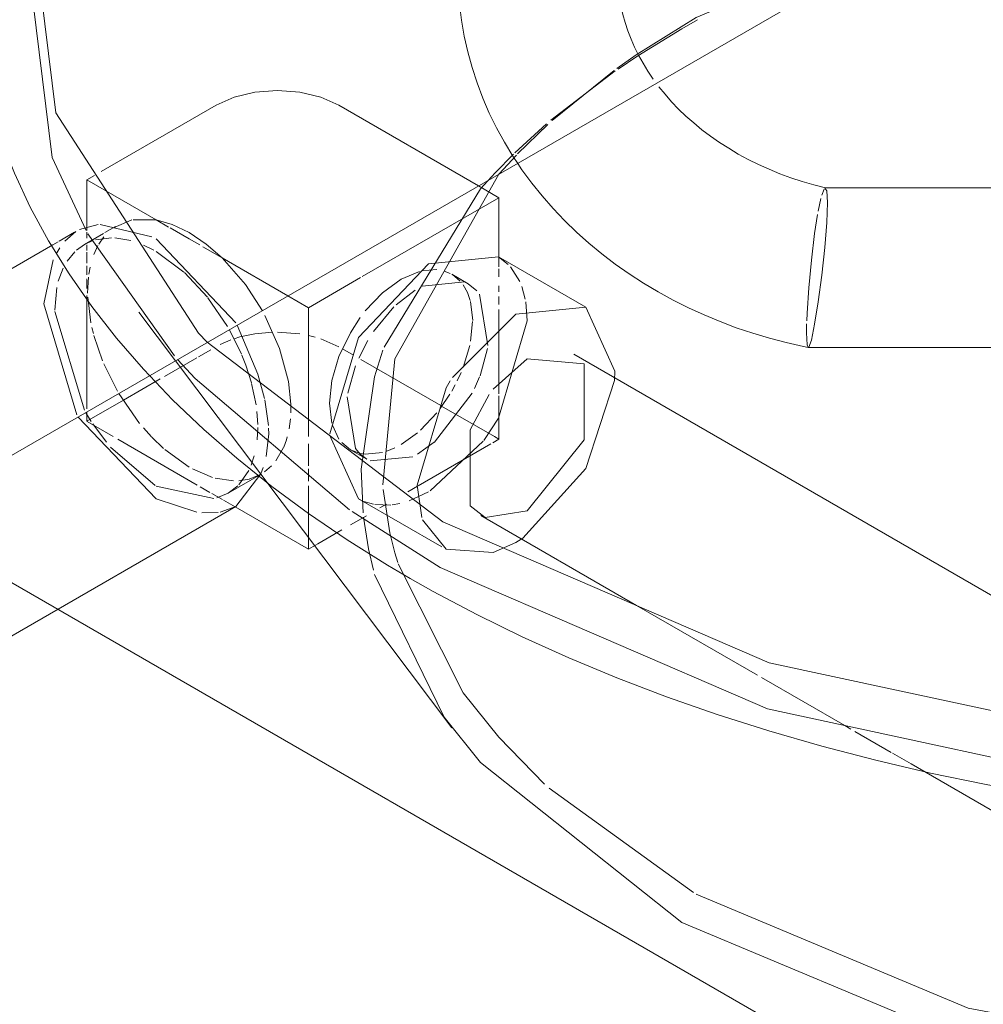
# Model space of a CAD drawing. Header units: inches. Extents: x -332 to 1204, y -60 to 270.
# Tile 34 of 91: x 24.82 to 28.84, y 167.59 to 171.71. Entities that reach past the tile are written whole.
import ezdxf

# ---------------------------------------------------------------- set-up
doc = ezdxf.new("R2010")
doc.units = ezdxf.units.IN
doc.header["$MEASUREMENT"] = 0
doc.layers.add('P-SANR-FIXT', color=6, linetype='Continuous', lineweight=9)

# ---------------------------------------------------------------- blocks, each defined once
blk = doc.blocks.new('SSG_Safety_Station_Shower_Eyewash_PLA_3_ - Default-3066068-HOT AND COLD WATER RISER DIAGRAM')
at = {"layer": 'P-SANR-FIXT', "color": 10}
for p, q in [((27.5842, 171.667), (27.6509, 171.7047)), ((27.4016, 171.5552), (27.5842, 171.667)), ((27.3134, 171.5014), (27.3944, 171.5582)), ((27.3181, 171.4995), (27.4016, 171.5552)), ((27.0379, 171.2861), (27.3067, 171.4917)), ((27.0427, 171.2838), (27.3023, 171.4933)), ((25.7136, 171.3815), (25.6385, 171.3482)), ((25.6385, 171.3482), (25.1585, 171.0711)), ((26.7355, 171.011), (26.1515, 171.3482)), ((26.887, 171.1493), (27.0194, 171.2703)), ((26.8984, 171.1447), (27.025, 171.2677)), ((26.8046, 171.0659), (26.8817, 171.1442)), ((25.1306, 171.055), (25.0985, 171.0364)), ((25.0985, 171.0364), (25.3885, 170.869)), ((25.0985, 170.8244), (25.0985, 171.0364)), ((28.0408, 171.0448), (27.9946, 171.0619)), ((28.088, 171.0291), (28.0408, 171.0448)), ((26.8206, 170.9618), (26.7355, 171.011)), ((28.1695, 170.9716), (28.1794, 170.9978)), ((30.0537, 171.0023), (28.1844, 171.0023)), ((26.2496, 170.6322), (26.8206, 170.9618)), ((26.8206, 170.7133), (26.8206, 170.9618)), ((28.1548, 170.9058), (28.1659, 170.9581)), ((25.2869, 170.8689), (25.2097, 170.8352)), ((25.3885, 170.869), (25.2915, 170.8698)), ((25.3885, 170.869), (25.4551, 170.8501)), ((25.4403, 170.8391), (25.3885, 170.869)), ((25.0682, 170.8289), (25.1462, 170.8491)), ((25.1546, 170.8495), (25.3702, 170.7979)), ((25.218, 170.8411), (25.1739, 170.8156)), ((25.5262, 170.7895), (25.4465, 170.8355)), ((25.4551, 170.8501), (25.5262, 170.816)), ((25.0466, 170.8171), (24.9827, 170.7801)), ((25.0064, 170.7799), (25.0526, 170.8205)), ((25.1678, 170.8121), (25.0884, 170.7663)), ((25.0985, 170.7928), (25.0985, 170.8183)), ((25.4643, 170.3008), (25.1027, 170.811)), ((25.135, 170.7859), (25.2011, 170.7944)), ((25.1697, 170.7977), (25.1485, 170.7676)), ((25.2155, 170.7939), (25.2822, 170.7823)), ((25.3885, 170.7895), (25.7211, 170.4385)), ((25.5704, 170.764), (25.5262, 170.7895)), ((24.9782, 170.7775), (24.9557, 170.7646)), ((24.9726, 170.7307), (24.9859, 170.7526)), ((25.0985, 170.7407), (25.0985, 170.7653)), ((25.145, 170.7615), (25.1274, 170.7239)), ((25.3359, 170.7632), (25.379, 170.7419)), ((25.6638, 170.71), (25.5834, 170.7565)), ((25.0157, 170.6958), (25.0481, 170.7357)), ((25.0985, 170.6885), (25.0985, 170.7345)), ((25.3885, 170.7365), (25.5044, 170.651)), ((25.7609, 170.5988), (25.6638, 170.71)), ((25.6638, 170.71), (25.939, 170.5512)), ((26.8181, 170.7147), (26.5261, 170.6858)), ((27.1834, 170.5038), (26.8181, 170.7147)), ((26.8592, 170.6831), (26.8181, 170.7147)), ((26.8206, 170.6724), (26.8206, 170.7133)), ((24.9182, 170.518), (24.9577, 170.7013)), ((24.9792, 170.6122), (24.9999, 170.6677)), ((25.0985, 170.6389), (25.0985, 170.6765)), ((25.1118, 170.6713), (25.1066, 170.6419)), ((26.8206, 170.6312), (26.8206, 170.6639)), ((26.9076, 170.6117), (26.8694, 170.6721)), ((25.0985, 170.5816), (25.0985, 170.6221)), ((25.105, 170.6293), (25.1018, 170.563)), ((25.5072, 170.6485), (25.6022, 170.5465)), ((26.0242, 170.502), (26.2422, 170.6279)), ((26.4889, 170.6539), (26.4114, 170.6209)), ((26.5611, 170.661), (26.4969, 170.6559)), ((26.6165, 170.6454), (26.5919, 170.6552)), ((26.6919, 170.6021), (26.6231, 170.6419)), ((26.6592, 170.6123), (26.6259, 170.6402)), ((24.9641, 170.4915), (24.973, 170.5861)), ((25.8319, 170.4894), (25.7609, 170.5988)), ((26.6774, 170.6094), (26.5, 170.5918)), ((26.6888, 170.5652), (26.6707, 170.5977)), ((26.728, 170.5725), (26.6919, 170.6021)), ((26.8206, 170.5679), (26.8206, 170.593)), ((26.9307, 170.5377), (26.9163, 170.5904)), ((25.0985, 170.079), (25.0985, 170.5526)), ((25.1023, 170.5463), (25.1155, 170.4393)), ((25.6047, 170.5434), (25.6866, 170.4232)), ((25.939, 170.5512), (26.0242, 170.502)), ((26.4706, 170.5754), (26.391, 170.514)), ((26.7006, 170.5316), (26.6888, 170.5652)), ((26.7748, 170.3442), (26.7395, 170.558)), ((26.8206, 170.5157), (26.8206, 170.5489)), ((25.056, 170.0545), (24.9182, 170.518)), ((26.0242, 170.502), (26.0242, 170.0407)), ((26.382, 170.5053), (26.2969, 170.4029)), ((26.7108, 170.4481), (26.7016, 170.5276)), ((25.0884, 170.0732), (24.9641, 170.4867)), ((26.8914, 170.4749), (26.6258, 170.2099)), ((26.8206, 170.1414), (26.8206, 170.4943)), ((25.1198, 170.419), (25.1259, 170.394)), ((25.7267, 170.4285), (25.8131, 170.2241)), ((26.7023, 170.3614), (26.7107, 170.4439)), ((28.1058, 170.3968), (28.1063, 170.434)), ((25.1283, 170.3852), (25.164, 170.2795)), ((25.6949, 170.4087), (25.7448, 170.3071)), ((25.7136, 170.3722), (25.7379, 170.3795)), ((25.895, 170.4002), (25.9888, 170.3931)), ((26.0252, 170.3862), (26.0525, 170.3794)), ((26.5857, 169.6076), (25.6008, 170.3574)), ((25.6556, 170.3481), (25.7002, 170.3675)), ((26.0763, 170.3722), (26.1515, 170.3389)), ((26.2725, 170.3646), (26.2347, 170.2916)), ((26.6707, 170.2521), (26.6987, 170.3442)), ((28.1131, 170.3357), (28.1127, 170.3357)), ((28.1152, 170.3369), (28.1131, 170.3357)), ((28.1131, 170.3357), (30.1144, 170.3357)), ((25.4226, 170.2142), (25.5582, 170.2925)), ((25.5653, 170.2966), (25.616, 170.3259)), ((25.7463, 170.3034), (25.7625, 170.2622)), ((26.1672, 170.3298), (26.2122, 170.3038)), ((26.7415, 170.2177), (26.7728, 170.3309)), ((28.9212, 169.2755), (27.1334, 170.3077)), ((25.1689, 170.2678), (25.226, 170.1528)), ((25.4689, 170.2797), (26.6242, 168.7464)), ((25.7625, 170.2622), (25.7862, 170.1881)), ((26.2209, 170.2586), (26.1886, 170.1452)), ((26.243, 170.286), (26.5775, 170.0929)), ((26.9389, 170.2884), (26.7971, 170.1611)), ((27.1772, 170.2671), (26.9389, 170.2884)), ((25.8131, 170.2241), (25.8405, 170.1218)), ((26.6459, 170.1958), (26.6621, 170.231)), ((26.7186, 170.164), (26.7395, 170.2123)), ((25.2511, 170.1152), (25.4046, 170.2039)), ((25.7872, 170.1845), (25.8056, 170.0965)), ((26.6231, 170.153), (26.6375, 170.1792)), ((25.2318, 170.1428), (25.3186, 170.0184)), ((26.1859, 170.129), (26.2209, 169.9129)), ((26.551, 169.9405), (26.7092, 170.1449)), ((26.575, 170.0802), (26.6153, 170.1399)), ((26.8206, 169.9525), (26.8206, 170.1334)), ((25.0985, 170.0271), (25.2511, 170.1152)), ((25.8416, 170.1169), (25.8575, 170.0101)), ((25.9503, 170.0628), (25.9503, 170.0984)), ((26.5807, 170.091), (26.802, 169.9633)), ((25.3885, 169.7034), (25.0617, 170.0446)), ((25.1171, 170.0265), (25.0948, 170.0623)), ((25.0985, 170.0271), (25.0985, 170.0659)), ((25.8092, 170.0684), (25.8128, 170.0133)), ((26.4927, 169.9895), (26.5611, 170.0623)), ((25.209, 169.9633), (25.1005, 170.026)), ((25.1802, 169.9397), (25.1233, 170.017)), ((25.9434, 169.9954), (25.9489, 170.0375)), ((26.0242, 170.0407), (26.0242, 169.9633)), ((26.1245, 170.0108), (26.1521, 169.9527)), ((26.7571, 169.9472), (26.8181, 170.0404)), ((25.3346, 169.9993), (25.369, 169.9615)), ((25.8129, 170.0014), (25.8104, 169.9496)), ((25.8588, 169.9749), (25.8485, 169.8806)), ((25.8582, 169.9982), (25.8588, 169.9749)), ((26.1131, 169.9706), (26.2341, 169.7032)), ((26.4114, 169.9295), (26.48, 169.9784)), ((26.802, 169.9633), (26.8206, 169.9525)), ((25.5599, 169.7607), (25.2281, 169.9523)), ((25.3701, 169.9604), (25.4189, 169.9137)), ((25.9214, 169.919), (25.9325, 169.9498)), ((25.9325, 169.9498), (25.9361, 169.9622)), ((26.0242, 169.9332), (26.0242, 169.8405)), ((26.1636, 169.9381), (26.1997, 169.9085)), ((26.4802, 169.8898), (26.5504, 169.9399)), ((26.7866, 169.9328), (26.4833, 169.7578)), ((26.5332, 169.7363), (26.7545, 169.9436)), ((26.8206, 169.9525), (26.7948, 169.9376)), ((25.3844, 169.7588), (25.1979, 169.9187)), ((25.4243, 169.909), (25.5262, 169.8359)), ((25.7983, 169.8821), (25.7852, 169.8431)), ((25.8883, 169.8613), (25.9205, 169.9171)), ((26.1997, 169.9085), (26.2685, 169.8688)), ((26.1997, 169.9085), (26.2409, 169.8926)), ((26.2209, 169.9129), (26.2402, 169.8903)), ((26.2402, 169.8903), (26.2685, 169.8688)), ((26.2409, 169.8926), (26.2617, 169.8894)), ((26.2617, 169.8894), (26.3339, 169.8966)), ((26.3523, 169.9022), (26.3854, 169.9158)), ((25.8407, 169.8153), (25.8707, 169.8408)), ((26.283, 169.8615), (26.4606, 169.8792)), ((25.5394, 169.8285), (25.6239, 169.7926)), ((25.6886, 169.7267), (25.8263, 169.8061)), ((25.8261, 169.8074), (25.7211, 169.6705)), ((25.7756, 169.822), (25.733, 169.7613)), ((25.7773, 169.7859), (25.8206, 169.803)), ((25.8206, 169.803), (25.8263, 169.8061)), ((25.8359, 169.8342), (25.8261, 169.8074)), ((26.0242, 169.8287), (26.0242, 169.7768)), ((26.2525, 169.6442), (26.2448, 169.8274)), ((25.6354, 169.7893), (25.7115, 169.7781)), ((25.7338, 169.7786), (25.7773, 169.7859)), ((26.0242, 169.7568), (26.0242, 169.654)), ((25.6295, 169.7039), (25.3885, 169.7564)), ((25.6128, 169.7302), (25.5726, 169.7534)), ((25.6657, 169.6997), (25.6213, 169.7253)), ((26.3652, 169.5612), (26.3371, 169.7421)), ((26.4801, 169.7559), (26.4398, 169.7326)), ((26.4455, 169.6948), (26.5261, 169.7322)), ((25.5579, 169.6475), (25.3885, 169.7034)), ((25.7185, 169.6691), (25.67, 169.6972)), ((26.2341, 169.7032), (26.5821, 169.5023)), ((26.2341, 169.7032), (26.2405, 169.6997)), ((26.2562, 169.6923), (26.2967, 169.6801)), ((26.3015, 169.6792), (26.3681, 169.6772)), ((26.3508, 169.6813), (26.3228, 169.6651)), ((26.3738, 169.6778), (26.4069, 169.6836)), ((24.6658, 169.0612), (25.7211, 169.6705)), ((25.6472, 169.6456), (25.5792, 169.6448)), ((25.7211, 169.6705), (25.6562, 169.6471)), ((26.0242, 169.4927), (25.7185, 169.6691)), ((26.0242, 169.654), (26.0242, 169.5686)), ((26.5748, 169.4159), (26.2069, 169.6496)), ((26.7443, 169.6337), (27.396, 169.2574)), ((26.7628, 169.6248), (26.9389, 169.6529)), ((26.2665, 169.6326), (26.2006, 169.5945)), ((26.2753, 169.4939), (26.2544, 169.6266)), ((26.0242, 169.5686), (26.0242, 169.4927)), ((26.164, 169.5734), (26.0636, 169.5155)), ((26.3857, 169.4777), (26.3652, 169.5612)), ((26.0636, 169.5155), (26.0242, 169.4927)), ((26.7966, 169.4792), (26.8914, 169.5212)), ((26.8914, 169.5212), (26.9205, 169.5392)), ((26.2961, 169.4045), (26.2753, 169.4939)), ((26.3977, 169.4363), (26.3857, 169.4777)), ((26.6717, 168.892), (26.3993, 169.431)), ((26.5921, 168.79), (26.3008, 169.3866)), ((27.396, 169.2574), (27.9005, 168.9661)), ((27.9176, 168.9562), (28.2659, 168.7552)), ((28.2659, 168.7552), (28.2904, 168.741)), ((28.3076, 168.7311), (28.4602, 168.643)), ((28.4653, 168.6401), (28.5425, 168.5954)), ((28.5425, 168.5954), (29.6358, 167.9642)), ((27.6329, 168.0579), (27.0303, 168.4936))]:
    blk.add_line(p, q, dxfattribs=at)
at = {"layer": 'P-SANR-FIXT', "color": 254}
for p, q in [((26.82, 171.0599), (26.8933, 171.1395)), ((24.9557, 170.7646), (24.6279, 170.5753)), ((25.3151, 170.4839), (25.4689, 170.2797))]:
    blk.add_line(p, q, dxfattribs=at)
for points in [[(25.6008, 170.3574, 0), (25.5646, 170.3951, 0), (24.9692, 171.3168, 0), (24.8476, 172.298, 0), (25.2098, 173.2592, 0), (26.0264, 174.1225, 0), (27.2311, 174.8181, 0), (28.7265, 175.2896, 0), (30.0616, 175.4797, 0)], [(27.3944, 171.5582, 0), (27.645, 171.7153, 0), (28.7801, 172.1916, 0)], [(26.6493, 171.9057, 0), (26.6509, 171.8383, 0), (26.6559, 171.7709, 0), (26.6641, 171.7039, 0), (26.6756, 171.6372, 0), (26.6903, 171.5712, 0), (26.7082, 171.5059, 0), (26.7292, 171.4414, 0), (26.7533, 171.3778, 0), (26.7803, 171.3154, 0), (26.8103, 171.2541, 0), (26.8431, 171.1942, 0), (26.8786, 171.1356, 0), (26.8989, 171.1053, 0)], [(27.4652, 171.4577, 0), (27.4431, 171.4904, 0), (27.4228, 171.5235, 0), (27.4042, 171.557, 0), (27.3875, 171.5908, 0), (27.3725, 171.6248, 0), (27.3594, 171.6591, 0), (27.348, 171.6935, 0), (27.3383, 171.728, 0), (27.3304, 171.7627, 0), (27.3242, 171.7974, 0), (27.3197, 171.8322, 0), (27.317, 171.8671, 0), (27.3159, 171.9019, 0), (27.3159, 171.9057, 0)], [(24.6287, 171.6476, 0), (24.6553, 171.4999, 0), (24.6921, 171.3532, 0), (24.739, 171.2077, 0), (24.7957, 171.0638, 0), (24.8623, 170.9215, 0), (24.9384, 170.7813, 0), (25.024, 170.6432, 0), (25.1189, 170.5076, 0), (25.2228, 170.3746, 0), (25.3356, 170.2444, 0), (25.3612, 170.2176, 0)]]:
    blk.add_polyline3d(points, dxfattribs=at)
at = {"layer": 'P-SANR-FIXT', "color": 10}
for points in [[(25.0953, 170.8244, 0), (24.9541, 171.1294, 0), (24.8323, 172.1132, 0), (24.8524, 172.2408, 0)], [(26.1515, 171.3482, 0), (26.0763, 171.3815, 0), (25.9888, 171.4024, 0), (25.895, 171.4095, 0), (25.8011, 171.4024, 0), (25.7136, 171.3815, 0)], [(27.5713, 171.3323, 0), (27.5422, 171.3627, 0), (27.5147, 171.3938, 0), (27.4891, 171.4255, 0)], [(27.9946, 171.0619, 0), (27.9494, 171.0805, 0), (27.9053, 171.1004, 0), (27.8625, 171.1217, 0), (27.8209, 171.1443, 0), (27.7807, 171.168, 0), (27.7419, 171.1929, 0), (27.7046, 171.2189, 0), (27.6689, 171.2459, 0), (27.6347, 171.2739, 0), (27.6022, 171.3027, 0), (27.5713, 171.3323, 0)], [(26.8989, 171.1053, 0), (26.9168, 171.0785, 0), (26.9576, 171.023, 0)], [(26.3354, 169.7614, 0), (26.3857, 170.2884, 0), (26.8196, 171.0594, 0)], [(26.3403, 170.3372, 0), (26.7431, 170.9986, 0), (26.8041, 171.0654, 0)], [(26.9576, 171.023, 0), (27.0008, 170.9691, 0), (27.0465, 170.9169, 0), (27.0944, 170.8665, 0), (27.1445, 170.8179, 0), (27.1967, 170.7713, 0), (27.2508, 170.7266, 0), (27.3069, 170.6838, 0), (27.3648, 170.6431, 0), (27.4244, 170.6045, 0), (27.4856, 170.568, 0), (27.5483, 170.5337, 0)], [(28.185, 171.0023, 0), (28.1361, 171.0149, 0), (28.088, 171.0291, 0)], [(28.182, 171.0012, 0), (28.1904, 170.9907, 0), (28.1934, 170.9412, 0)], [(28.1934, 170.9412, 0), (28.1904, 170.8586, 0), (28.182, 170.7531, 0), (28.1695, 170.638, 0), (28.1548, 170.5268, 0), (28.1397, 170.4325, 0), (28.1261, 170.3666, 0), (28.1152, 170.3369, 0)], [(28.1068, 170.4468, 0), (28.1082, 170.4795, 0), (28.1152, 170.585, 0), (28.1261, 170.7004, 0), (28.1398, 170.8118, 0), (28.1522, 170.8915, 0)], [(25.5262, 170.816, 0), (25.5973, 170.768, 0), (25.6638, 170.71, 0)], [(25.0557, 170.7427, 0), (25.0884, 170.7663, 0), (25.1233, 170.7822, 0)], [(26.5261, 170.6858, 0), (26.2341, 170.3776, 0), (26.1132, 169.9747, 0)], [(26.4114, 170.6209, 0), (26.3339, 170.5644, 0), (26.2617, 170.4882, 0)], [(26.8181, 170.0404, 0), (26.939, 170.4474, 0), (26.9329, 170.5259, 0)], [(27.3031, 170.1982, 0), (27.3044, 170.2365, 0), (27.1834, 170.5038, 0), (26.8914, 170.4749, 0)], [(27.5483, 170.5337, 0), (27.6124, 170.5015, 0), (27.6779, 170.4716, 0), (27.7445, 170.4439, 0), (27.8123, 170.4184, 0), (27.8811, 170.3953, 0), (27.9509, 170.3745, 0), (28.0214, 170.356, 0), (28.0927, 170.3398, 0), (28.1127, 170.3357, 0)], [(25.9503, 170.0984, 0), (25.9405, 170.1928, 0), (25.9039, 170.3315, 0), (25.8426, 170.4698, 0)], [(26.2409, 170.4609, 0), (26.1997, 170.3974, 0), (26.1521, 170.2984, 0), (26.1222, 170.1977, 0), (26.112, 170.1024, 0), (26.1222, 170.0188, 0)], [(25.7379, 170.3795, 0), (25.8011, 170.3931, 0), (25.874, 170.3999, 0)], [(28.1127, 170.3357, 0), (28.1082, 170.3473, 0), (28.1058, 170.3968, 0)], [(26.2448, 169.8274, 0), (26.3008, 170.2128, 0), (26.3358, 170.3245, 0)], [(26.1954, 169.6577, 0), (25.5511, 170.2054, 0), (25.4779, 170.2854, 0)], [(26.9389, 169.6529, 0), (27.1772, 169.9494, 0), (27.1772, 170.2671, 0)], [(25.3612, 170.2176, 0), (25.4571, 170.1172, 0), (25.587, 169.9931, 0), (25.7252, 169.8724, 0), (25.8713, 169.7551, 0), (26.0252, 169.6416, 0), (26.1866, 169.5318, 0), (26.3552, 169.426, 0), (26.4492, 169.3705, 0)], [(26.6168, 170.1957, 0), (26.5994, 170.1666, 0), (26.4785, 169.7596, 0), (26.4985, 169.6244, 0)], [(26.9205, 169.5392, 0), (27.1834, 169.8295, 0), (27.3031, 170.1982, 0)], [(26.7802, 170.1387, 0), (26.7006, 169.992, 0), (26.7006, 169.6742, 0), (26.7628, 169.6248, 0)], [(25.7289, 169.7572, 0), (25.6886, 169.7267, 0), (25.642, 169.7071, 0)], [(26.5017, 169.6154, 0), (26.5994, 169.4923, 0), (26.7966, 169.4792, 0)], [(32.9104, 168.8133, 0), (31.2455, 168.6042, 0), (29.546, 168.6743, 0), (27.9496, 169.0181, 0), (26.5857, 169.6076, 0)], [(35.1766, 169.4846, 0), (34.415, 169.0921, 0), (32.9157, 168.6195, 0), (31.2466, 168.4099, 0), (29.5427, 168.4802, 0), (27.9423, 168.8249, 0), (26.5748, 169.4159, 0)], [(27.1125, 169.0382, 0), (26.9172, 169.1264, 0), (26.728, 169.2192, 0), (26.5451, 169.3163, 0), (26.4492, 169.3705, 0)], [(29.3301, 168.4293, 0), (29.0919, 168.4664, 0), (28.8564, 168.5091, 0), (28.6239, 168.5571, 0), (28.3949, 168.6105, 0), (28.1697, 168.6692, 0), (27.9486, 168.733, 0), (27.732, 168.8019, 0), (27.5203, 168.8759, 0), (27.3137, 168.9547, 0), (27.1125, 169.0382, 0)], [(27.0114, 168.5109, 0), (26.8196, 168.7067, 0), (26.6717, 168.892, 0)], [(27.5842, 167.9324, 0), (26.7431, 168.6008, 0), (26.5921, 168.79, 0)], [(35.0392, 168.7822, 0), (34.8938, 168.6008, 0), (34.0527, 167.9324, 0), (32.895, 167.4468, 0), (31.534, 167.1915, 0), (30.1029, 167.1915, 0), (28.7419, 167.4468, 0), (27.5842, 167.9324, 0)], [(31.5029, 167.3222, 0), (30.1164, 167.3238, 0), (28.7809, 167.5744, 0), (27.645, 168.0509, 0)]]:
    blk.add_polyline3d(points, dxfattribs=at)
blk = doc.blocks.new('Safety Shower_Tankless_Water_Heater-Keltech-SNA_Series - SNA363_480D-V3-HOT AND COLD WATER RISER DIAGRAM')
at = {"layer": 'P-SANR-FIXT'}
for p, q in [((24.3241, 169.6188), (33.2987, 174.8002)), ((41.2946, 159.8208), (24.3241, 169.6188))]:
    blk.add_line(p, q, dxfattribs=at)

msp = doc.modelspace()

# ---------------------------------------------------------------- block references
at = {"layer": 'P-SANR-FIXT', "color": 10}
msp.add_blockref('SSG_Safety_Station_Shower_Eyewash_PLA_3_ - Default-3066068-HOT AND COLD WATER RISER DIAGRAM', (0, 0), dxfattribs=at)
at = {"layer": 'P-SANR-FIXT'}
msp.add_blockref('Safety Shower_Tankless_Water_Heater-Keltech-SNA_Series - SNA363_480D-V3-HOT AND COLD WATER RISER DIAGRAM', (0, 0), dxfattribs=at)

doc.saveas('drawing.dxf')
